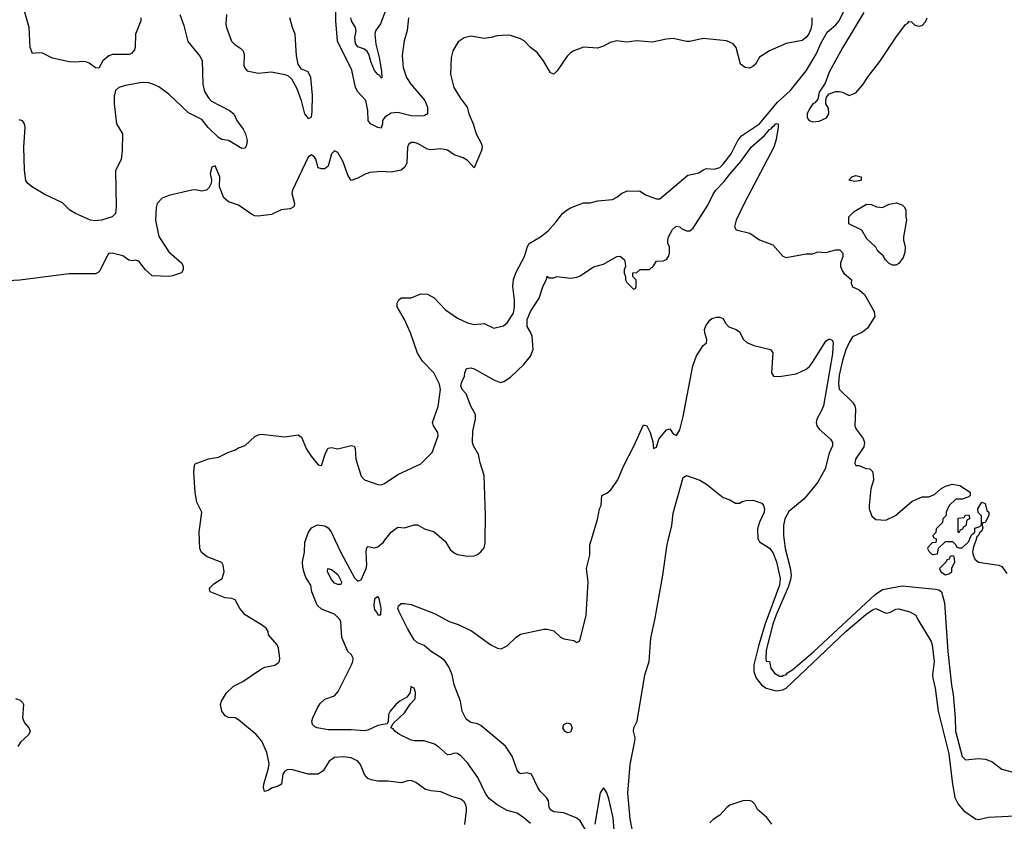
# Model space of a CAD drawing. Header units: inches. Extents: x 1552611 to 1694776, y 811966 to 917215.
# Tile 181 of 256: x 1632192 to 1638125, y 868307 to 873138. Entities that reach past the tile are written whole.
import ezdxf

# ---------------------------------------------------------------- set-up
doc = ezdxf.new("R2010")
doc.units = ezdxf.units.IN
doc.header["$MEASUREMENT"] = 0
doc.layers.add('B6836', color=7, linetype='Continuous')
doc.layers.add('B6837', color=7, linetype='Continuous')

msp = doc.modelspace()

# ---------------------------------------------------------------- linework, layer by layer
at = {"layer": 'B6836', "color": 5}
for points, elevation in [([(1634873.3, 868286.7), (1634884.7, 868370), (1634884.5, 868390), (1634878.1, 868410), (1634870, 868424.8), (1634850, 868440.7), (1634796.6, 868456.6), (1634730, 868484.4), (1634670, 868489.8), (1634637.8, 868497.8), (1634580, 868540.1), (1634550, 868553), (1634530, 868551.3), (1634490, 868538.7), (1634410, 868549.6), (1634350, 868549.6), (1634310, 868556.2), (1634290, 868564.5), (1634270, 868589.4), (1634245, 868650), (1634229.7, 868670), (1634190, 868689.8), (1634143.8, 868696.2), (1634090, 868690.6), (1634056.4, 868670), (1634021.6, 868610), (1633990.1, 868589.9), (1633930, 868589.9), (1633830, 868618.6), (1633803.6, 868616.4), (1633790, 868608.9), (1633777.4, 868590), (1633769.2, 868530), (1633750, 868518.7), (1633710, 868506.4), (1633690, 868492.5), (1633667.1, 868487.1), (1633661.8, 868510), (1633662.9, 868530), (1633692.2, 868627.8), (1633695.4, 868655.4), (1633682, 868722), (1633651, 868790), (1633617.4, 868830), (1633510, 868917.7), (1633490, 868929.8), (1633450, 868931.8), (1633430, 868942.6), (1633409.9, 868970), (1633402.4, 869010), (1633408.9, 869031.1), (1633438.7, 869081.3), (1633479.6, 869120.4), (1633537, 869150), (1633650, 869225.5), (1633670, 869235.5), (1633730, 869247.7), (1633750, 869261), (1633757.2, 869270), (1633759.3, 869290), (1633752, 869350), (1633742.9, 869370), (1633692.3, 869430), (1633689.4, 869450), (1633678, 869470), (1633650, 869491.8), (1633550, 869551.1), (1633519.3, 869590), (1633490, 869641.1), (1633470, 869650.5), (1633430, 869653.4), (1633339.6, 869690), (1633335.6, 869710), (1633341.5, 869718.5), (1633362.2, 869737.8), (1633411.8, 869770), (1633424.5, 869810), (1633418, 869850), (1633410, 869866), (1633321.5, 869901.5), (1633287.7, 869927.7), (1633276.9, 869950), (1633275, 870000)], 980), ([(1635270, 868292.7), (1635230, 868328.2), (1635190, 868355.1), (1635130, 868372), (1635070, 868405.4), (1635021.9, 868441.9), (1635001.8, 868470), (1634951.7, 868570), (1634890, 868658.3), (1634850, 868701), (1634830, 868714.8), (1634810, 868718), (1634790, 868709.6), (1634770, 868707.6), (1634716.1, 868756.1), (1634691.3, 868771.3), (1634630, 868791.7), (1634571.4, 868791.4), (1634550, 868796.2), (1634480.7, 868830), (1634452.7, 868850), (1634443.2, 868863.2), (1634429, 868870), (1634443.1, 868896.9), (1634510, 868961), (1634546, 869014), (1634574.2, 869045.8), (1634576.6, 869083.4), (1634570, 869109), (1634554.2, 869114.2), (1634550, 869122), (1634542, 869078), (1634525.5, 869054.5), (1634482.8, 869030), (1634458.8, 869010), (1634424.9, 868970), (1634414.8, 868950), (1634412, 868908), (1634405.4, 868894.6), (1634350, 868884.4), (1634290, 868856.5), (1634270, 868851.7), (1634190, 868858.2), (1634050, 868857.1), (1633985.1, 868870), (1633970, 868875.7), (1633955.7, 868890), (1633953.1, 868910), (1633958.5, 868930), (1633985.8, 868990), (1634003.2, 869016.8), (1634030, 869041.9), (1634090, 869063.9), (1634110.5, 869089.5), (1634192.3, 869250), (1634200.3, 869270), (1634201.7, 869290), (1634190.9, 869310.9), (1634169.5, 869330), (1634133.7, 869413.7), (1634128.2, 869508.2), (1634122, 869522), (1634090, 869554.7), (1634010, 869584.7), (1633985.6, 869610), (1633952, 869690), (1633946.6, 869730), (1633917, 869777), (1633905.9, 869805.9), (1633897.3, 869837.3), (1633896.6, 869870), (1633908.9, 869928.9), (1633910.4, 869989.6), (1633914.1, 870000)], 960), ([(1634092.9, 870000), (1634127.7, 869927.7), (1634210, 869773.1), (1634230, 869754.4), (1634250, 869762.8), (1634279.7, 869830), (1634284.7, 869850), (1634279.3, 869930), (1634283.3, 869956.7), (1634290, 869963.8), (1634330, 869954.7), (1634350, 869961), (1634383.4, 869990), (1634391.3, 870000)], 960), ([(1635630, 868208.7), (1635570, 868309.6), (1635550, 868326.6), (1635470, 868358.5), (1635410, 868364.2), (1635390, 868375.6), (1635382, 868390), (1635377.8, 868430), (1635365.7, 868450), (1635328.2, 868488.2), (1635314, 868510), (1635275.5, 868590), (1635250, 868599.5), (1635210, 868593.6), (1635200.3, 868600.3), (1635190, 868615.6), (1635159.1, 868699.1), (1635119.4, 868759.4), (1634970, 868884.6), (1634950, 868894.4), (1634910, 868902.1), (1634883.2, 868923.2), (1634858.5, 868970), (1634849.1, 869030), (1634809.9, 869129.9), (1634797.6, 869190), (1634777.5, 869237.5), (1634753.4, 869273.4), (1634732.5, 869292.5), (1634672.2, 869330), (1634630, 869365.3), (1634590, 869382.6), (1634570, 869400.5), (1634528.4, 869468.4), (1634478.7, 869570), (1634471, 869590), (1634474.3, 869605.7), (1634490, 869618.4), (1634510, 869619.9), (1634550, 869613.3), (1634696.4, 869556.4), (1634779.7, 869510), (1634833.3, 869493.3), (1634913.7, 869453.7), (1635030, 869371), (1635070.8, 869349.2), (1635093.6, 869346.4), (1635130, 869364.9), (1635183.5, 869416.5), (1635210, 869434), (1635350, 869463.7), (1635370, 869465.3), (1635410, 869454), (1635450, 869417.1), (1635470, 869406.4), (1635530, 869397.3), (1635550, 869384), (1635566.3, 869393.7), (1635605, 869550), (1635616.4, 869750), (1635607, 869830), (1635627.2, 869910), (1635627.7, 869972.3), (1635636.2, 870000)], 940), ([(1634750.2, 870000), (1634755.5, 869995.5), (1634785.4, 869945.4), (1634810, 869924.6), (1634830, 869914.3), (1634890, 869904.7), (1634930, 869905.8), (1634950, 869913.8), (1634970, 869930.2), (1634990, 869954.9), (1634996.5, 869983.5), (1634996.8, 870000)], 960), ([(1635890, 868217.2), (1635870, 868322), (1635856.1, 868476.1), (1635870.9, 868650), (1635899.1, 868790), (1635900.1, 868810), (1635890.9, 868850), (1635893.4, 868870), (1635912.2, 868910), (1635958.4, 869190), (1635984, 869270), (1635995.7, 869410), (1636021.3, 869530), (1636067.3, 869790), (1636094.2, 869974.2), (1636100.2, 870000)], 920), ([(1636645.2, 870000), (1636650.1, 869990.2), (1636710, 869953.4), (1636730, 869926.7), (1636752.9, 869870), (1636773.6, 869770), (1636769.5, 869730), (1636683, 869497), (1636645, 869370), (1636615.6, 869250), (1636615.3, 869210), (1636628.8, 869170), (1636661.1, 869130), (1636689.7, 869109.7), (1636750, 869092.9), (1636790, 869099), (1636810.1, 869109.9), (1637170, 869449.7), (1637290, 869554), (1637330, 869581.7), (1637350, 869589.1), (1637410, 869560.2), (1637435.8, 869564.2), (1637470, 869586), (1637490, 869586.3), (1637556, 869570), (1637590.6, 869550), (1637602.8, 869522.8), (1637683.7, 869390), (1637690, 869371), (1637702.8, 869270), (1637692.3, 869190), (1637694, 869170), (1637708.6, 869108.6), (1637727, 868970), (1637790, 868712.7), (1637812, 868530), (1637826.4, 868450), (1637846.7, 868410), (1637880.3, 868370), (1637950, 868322.4), (1637970, 868317.9), (1638030, 868331.2), (1638230, 868341.3)], 920), ([(1636798.2, 870000), (1636805.2, 869950), (1636834.5, 869834.5), (1636840.2, 869790), (1636837.1, 869762.9), (1636822.6, 869717.4), (1636750, 869551.4), (1636730, 869494.5), (1636690, 869338), (1636687, 869287), (1636690, 869271.3), (1636710.6, 869270.6), (1636718, 869230), (1636739.6, 869199.6), (1636770, 869182), (1636790, 869181), (1636793.4, 869186.6), (1636810, 869188.9), (1636818.9, 869201.1), (1636850, 869221.8), (1636976.4, 869330), (1637347.1, 869672.9), (1637390, 869704), (1637510, 869725.2), (1637710, 869705.3), (1637730, 869701.5), (1637746.3, 869690), (1637763.4, 869623.4), (1637784.8, 869330), (1637806.6, 869126.6), (1637816.9, 869070), (1637829.3, 868930), (1637830.8, 868850), (1637870, 868696.3), (1637890, 868677.3), (1637970, 868684.9), (1638010, 868680.7), (1638050, 868666.8), (1638110, 868621), (1638170, 868604.7)], 940), ([(1637713.4, 870000), (1637712.7, 869987.3), (1637690, 869986), (1637663.6, 869956.4), (1637662, 869950), (1637670, 869934), (1637690, 869914), (1637722, 869918), (1637727.3, 869952.7), (1637770, 869994), (1637812.7, 869992.7), (1637832.7, 869972.7), (1637838, 869958), (1637850, 869954), (1637870, 869954), (1637910, 869994), (1637912.7, 870000)], 960), ([(1637952.4, 870000), (1637938.8, 869961.2), (1637933.4, 869930), (1637936.3, 869910), (1637946.4, 869886.4), (1637968.4, 869868.4), (1638091.1, 869851.1), (1638110, 869842), (1638140.7, 869800.7)], 960), ([(1632167, 869047), (1632196.1, 869036.1), (1632210, 869022), (1632214.4, 869010), (1632210.3, 868930), (1632220.9, 868900.9), (1632247.7, 868870), (1632254.9, 868850), (1632248.4, 868830), (1632196.3, 868783.7), (1632181.7, 868758.3)], 980), ([(1635775.6, 868230), (1635767.2, 868327.2), (1635742, 868442), (1635730, 868478), (1635718, 868498), (1635710, 868508), (1635690, 868478), (1635657.1, 868290)], 940), ([(1636723.5, 868290), (1636694, 868330), (1636637.9, 868377.9), (1636621, 868410), (1636606.1, 868426.1), (1636590, 868432.4), (1636550, 868430.3), (1636470, 868403.2), (1636451.8, 868390), (1636410, 868344), (1636370, 868317.7), (1636350, 868296.8)], 920)]:
    msp.add_lwpolyline(points, dxfattribs=dict(at, elevation=elevation))
for points, elevation in [([(1637810, 869906), (1637798, 869902), (1637792.7, 869887.3), (1637778, 869882), (1637774, 869870), (1637734, 869830), (1637742, 869810), (1637770, 869792), (1637790, 869798), (1637808, 869810), (1637808.4, 869831.6), (1637826, 869870), (1637822, 869902)], 960), ([(1634126.4, 869733.6), (1634110, 869734), (1634090, 869741), (1634070, 869764.8), (1634047.4, 869810), (1634049.7, 869830.3), (1634070, 869824.6), (1634110, 869793.7), (1634131.8, 869750), (1634130, 869738)], 940), ([(1634350, 869661.3), (1634330, 869644.5), (1634325.9, 869610), (1634330, 869580.4), (1634345, 869565), (1634350, 869550.7), (1634368.7, 869551.3), (1634369.5, 869590.5), (1634359.1, 869650)], 960), ([(1635490, 868840.2), (1635476.1, 868850), (1635465.4, 868870), (1635471.6, 868890), (1635490, 868899.2), (1635510, 868895), (1635521.5, 868870), (1635510, 868844)], 920)]:
    msp.add_lwpolyline(points, close=True, dxfattribs=dict(at, elevation=elevation))
at = {"layer": 'B6837', "color": 5}
for points, elevation in [([(1634534, 873150), (1634526.8, 873073.2), (1634508.1, 873010), (1634497.5, 872922.5), (1634502, 872850), (1634523.5, 872790), (1634548.5, 872750), (1634633.4, 872650), (1634650.2, 872610), (1634650.2, 872570), (1634630, 872558.2), (1634604.1, 872555.9), (1634550, 872558.8), (1634470, 872578.8), (1634430, 872575), (1634392.7, 872550), (1634379.1, 872530), (1634379.1, 872510), (1634370, 872484), (1634350, 872487.6), (1634306.6, 872510), (1634291.8, 872530), (1634288.9, 872590), (1634277.4, 872650), (1634230, 872702.4), (1634215.2, 872730), (1634193.1, 872833.1), (1634107.7, 873007.7), (1634098, 873130), (1634097.1, 873290)], 960), ([(1634410.6, 873229.4), (1634366.2, 873113.8), (1634335.8, 873070), (1634331.8, 873050), (1634337.2, 872990), (1634358.9, 872910), (1634373, 872827), (1634374.9, 872790), (1634370, 872785.1), (1634361.2, 872801.2), (1634350, 872806.6), (1634330, 872832.4), (1634310, 872879.6), (1634295.8, 872930), (1634285.4, 872945.4), (1634270, 872959.9), (1634230, 872974.7), (1634214.7, 872994.7), (1634211.2, 873030), (1634219.8, 873070), (1634214.8, 873090), (1634191.7, 873130), (1634187.6, 873150)], 940), ([(1636964.8, 873150), (1636965.4, 873110), (1636959.4, 873080.6), (1636947.1, 873052.9), (1636930, 873031.5), (1636906.8, 873013.2), (1636810, 872994.6), (1636710, 872951), (1636650, 872912.4), (1636624.7, 872870), (1636610, 872855.3), (1636590, 872845.6), (1636562.9, 872850), (1636535.1, 872870), (1636509.6, 872970), (1636490, 872993), (1636450, 873009.7), (1636310, 873023.9), (1636230, 873007.4), (1636210, 873007.4), (1636130, 873024.8), (1636090, 873021), (1636002, 873002), (1635910, 873009.6), (1635850, 873001.5), (1635790, 873010.8), (1635750, 872999.8), (1635710, 872977.7), (1635674.3, 872965.7), (1635590, 872971.8), (1635530, 872949.8), (1635510, 872938.2), (1635490, 872918.5), (1635430, 872829.6), (1635410, 872809.4), (1635390, 872818), (1635348.5, 872890), (1635310, 872940.5), (1635270, 872971.1), (1635231, 873011), (1635210, 873022.8), (1635150, 873043.5), (1635130, 873045.3), (1635070, 873041.1), (1635030, 873029.7), (1634990, 873024.7), (1634910, 873038), (1634870, 873027.8), (1634834.7, 873005.3), (1634801.3, 872950), (1634792, 872910), (1634787.2, 872810), (1634808.8, 872730), (1634846.7, 872666.7), (1634888.2, 872610), (1634898.4, 872570), (1634924.9, 872510), (1634943.1, 872450), (1634975.3, 872390), (1634979.5, 872370), (1634973.7, 872350), (1634930, 872245.2), (1634889.7, 872289.7), (1634864.4, 872304.4), (1634810, 872323.5), (1634770, 872352.1), (1634730, 872359.3), (1634670, 872352.8), (1634650, 872358.4), (1634590, 872390.7), (1634570, 872397.8), (1634550, 872398.3), (1634535.2, 872384.8), (1634528.3, 872370), (1634524.3, 872275.7), (1634512.9, 872250), (1634490, 872231.8), (1634430, 872219.9), (1634370, 872223.1), (1634302.4, 872217.6), (1634270, 872205.4), (1634230, 872182.8), (1634190, 872169.6), (1634170, 872200.9), (1634142, 872282), (1634110, 872338), (1634090, 872347.3), (1634070.5, 872330), (1634050, 872255.3), (1634030, 872238), (1634010, 872238), (1633990, 872246), (1633976.6, 872296.6), (1633969.4, 872309.4), (1633950, 872324), (1633930, 872309.2), (1633835.6, 872110), (1633831.6, 872090), (1633847.2, 872030), (1633843.8, 872010), (1633822.3, 871997.7), (1633768.6, 871991.4), (1633710, 871964), (1633630, 871953.6), (1633610, 871955.6), (1633590, 871966), (1633510, 872019.7), (1633450, 872040.5), (1633423.3, 872063.3), (1633395.8, 872130), (1633397.6, 872190), (1633370, 872257.2), (1633350, 872249.2), (1633340.3, 872210), (1633347.4, 872170), (1633345.7, 872150), (1633334.2, 872125.8), (1633317.1, 872110), (1633290, 872104.2), (1633250, 872111.7), (1633230, 872110.8), (1633090, 872079), (1633050, 872061.5), (1633021.2, 872030), (1633013.9, 872006.1), (1633010.2, 871930), (1633030.5, 871830.5), (1633090, 871738), (1633170, 871670.7), (1633176.4, 871650), (1633177.1, 871630), (1633167.9, 871612.1), (1633113.2, 871593.2), (1633090, 871589.7), (1632990, 871593.6), (1632949.8, 871629.8), (1632910, 871682), (1632890, 871689.3), (1632870, 871683.7), (1632850.7, 871689.3), (1632814.2, 871714.2), (1632750, 871730.4), (1632730, 871728.1), (1632721.1, 871718.9), (1632674.9, 871625.1), (1632665.9, 871614.1), (1632650, 871605.4), (1632490, 871605.9), (1632192.8, 871567.2), (1632082.6, 871562.6)], 980), ([(1633157.5, 873170), (1633182, 873102), (1633206.2, 873006.2), (1633278.4, 872918.4), (1633292.6, 872892.6), (1633296.6, 872750), (1633305.9, 872705.9), (1633330, 872666), (1633347.3, 872647.3), (1633457.1, 872590), (1633482.4, 872570), (1633501.6, 872530), (1633538.6, 872478.5), (1633553, 872450), (1633563, 872410), (1633558, 872382), (1633550, 872364), (1633530, 872360.7), (1633450, 872409.9), (1633410, 872416.7), (1633390, 872427.3), (1633328.6, 872488.6), (1633290, 872537), (1633210, 872575.5), (1633090, 872688.4), (1633030, 872732.7), (1632995.1, 872750), (1632970, 872757.8), (1632930, 872758.4), (1632830, 872741.1), (1632790.1, 872729.9), (1632769.3, 872710.7), (1632762.4, 872677.6), (1632762.1, 872630), (1632775.2, 872510), (1632811.5, 872450), (1632810.8, 872349.2), (1632804.4, 872295.6), (1632770.3, 872229.7), (1632774.2, 872010), (1632770.2, 871970), (1632750, 871949.8), (1632686, 871930), (1632650, 871926), (1632619.3, 871930), (1632529.1, 871969.1), (1632494.5, 871990), (1632450, 872033.6), (1632343.7, 872083.7), (1632270, 872128.2), (1632242, 872150), (1632230, 872169.2), (1632220.7, 872230), (1632218.2, 872370), (1632225.4, 872490), (1632221.1, 872510), (1632210, 872527.3), (1632190, 872535.1)], 960), ([(1632922, 873150), (1632921.5, 873130), (1632890.4, 873050), (1632888.7, 872970), (1632884.3, 872955.7), (1632866.3, 872933.7), (1632851.8, 872928.2), (1632751.2, 872928.8), (1632730, 872921), (1632692.9, 872890), (1632670, 872846.6), (1632650, 872847), (1632610, 872875.1), (1632590, 872883.7), (1632570, 872886.6), (1632530, 872881.6), (1632490, 872883), (1632390, 872905.1), (1632330, 872936.4), (1632310, 872939.1), (1632270, 872934.7), (1632255.9, 872970), (1632248.6, 873090), (1632220.6, 873190)], 940), ([(1633275, 870000), (1633273.1, 870050), (1633289.6, 870169.6), (1633260.5, 870230), (1633250, 870288), (1633241.3, 870410), (1633246.3, 870453.7), (1633250, 870461), (1633330, 870491.3), (1633390, 870502), (1633446, 870530), (1633490, 870544.7), (1633510, 870558), (1633550, 870571.3), (1633610, 870626.8), (1633630, 870636.3), (1633650, 870639.1), (1633790, 870624), (1633870, 870636), (1633890, 870621), (1633919.5, 870550), (1633947.5, 870507.5), (1633990, 870456), (1634010, 870451.3), (1634034.9, 870525.1), (1634050, 870556), (1634070, 870560.5), (1634110, 870551.5), (1634190, 870571.7), (1634206.6, 870566.6), (1634212.7, 870552.7), (1634217.6, 870490), (1634250, 870387.3), (1634270, 870364.4), (1634350, 870336.5), (1634370, 870335.3), (1634390, 870342.6), (1634470, 870396.9), (1634610, 870460.3), (1634676.8, 870530), (1634713.3, 870630), (1634712.2, 870650), (1634685.1, 870690), (1634679.7, 870710), (1634713.7, 870806.3), (1634727.9, 870910), (1634720.8, 870940.8), (1634688.5, 871010), (1634619, 871079), (1634590, 871127.4), (1634547.7, 871250), (1634511.2, 871331.2), (1634467.6, 871407.6), (1634466.3, 871430), (1634476.3, 871450), (1634490, 871461.7), (1634550, 871460.8), (1634610, 871486.5), (1634650, 871483.2), (1634690, 871461.3), (1634757.8, 871390), (1634830, 871339.1), (1634890, 871310.2), (1634930, 871300.9), (1634990, 871306), (1635050, 871279.5), (1635107, 871293), (1635130, 871310.5), (1635166.6, 871370), (1635173.5, 871410), (1635173.1, 871450), (1635163.1, 871530), (1635168.3, 871571.7), (1635183.3, 871616.7), (1635234.6, 871710), (1635251.6, 871770), (1635261.6, 871790), (1635330, 871828.8), (1635375.6, 871864.4), (1635423.4, 871916.6), (1635463, 871970), (1635490, 871992.8), (1635510, 872004.3), (1635590, 872033.6), (1635630, 872034), (1635674.6, 872045.4), (1635764.9, 872055.1), (1635790, 872068), (1635817.2, 872090), (1635853, 872107), (1635930, 872104.4), (1635962.9, 872082.9), (1635994.8, 872070), (1636030, 872058.3), (1636050, 872059), (1636218.3, 872201.7), (1636284.2, 872215.8), (1636310, 872233.7), (1636330, 872240.5), (1636376.8, 872236.8), (1636410, 872248), (1636430, 872266.4), (1636478.9, 872330), (1636519.5, 872410), (1636541.4, 872438.6), (1636650, 872509.2), (1636758.9, 872641.1), (1636833.7, 872710), (1636930, 872829.6), (1636990.4, 872930), (1637021.2, 872998.8), (1637057.7, 873062.3), (1637110, 873106.7), (1637129.9, 873130), (1637162.1, 873197.9)], 980), ([(1633438.5, 873170), (1633434.3, 873110), (1633439, 873090), (1633468.4, 873008.4), (1633488.2, 872988.2), (1633525.1, 872965.1), (1633538.4, 872950), (1633544.9, 872930), (1633542.6, 872862.6), (1633550, 872842.8), (1633562.8, 872830), (1633630, 872814.9), (1633710, 872824.2), (1633790, 872808), (1633810, 872799.1), (1633830, 872780.7), (1633862.3, 872722.3), (1633888.2, 872650), (1633908.5, 872570), (1633930, 872542.8), (1633950, 872551.3), (1633955.3, 872584.7), (1633957.4, 872682.6), (1633946.3, 872790), (1633930, 872823.7), (1633890, 872839.3), (1633869.7, 872869.7), (1633859.5, 872919.5), (1633852.1, 873050), (1633836, 873090), (1633820.9, 873150)], 980), ([(1637279.1, 873180.9), (1637150, 872968.9), (1637070, 872821.7), (1637044.7, 872755.3), (1637010, 872701.2), (1637000.4, 872659.6), (1636982.5, 872637.5), (1636970, 872629.8), (1636950, 872601.5), (1636937.3, 872570), (1636935.9, 872550), (1636940.4, 872540.4), (1636949.6, 872529.6), (1636970, 872522.4), (1637010, 872526.2), (1637053.2, 872546.8), (1637067.8, 872570), (1637064.8, 872604.8), (1637049, 872630), (1637048.7, 872650), (1637054, 872670), (1637070, 872691.3), (1637110, 872706), (1637130, 872706), (1637150, 872701), (1637190, 872681), (1637230, 872697.3), (1637270, 872743.1), (1637304.2, 872795.8), (1637374, 872886), (1637470, 873030.3), (1637530, 873108), (1637543.5, 873116.5), (1637550, 873126.8), (1637565.4, 873125.4), (1637584.9, 873104.9), (1637610, 873098), (1637630, 873103.7), (1637650, 873124.4), (1637660.5, 873150)], 980), ([(1634996.8, 870000), (1634999.8, 870150), (1634991.5, 870390), (1634966.4, 870466.4), (1634957.5, 870517.5), (1634926.4, 870570), (1634921.2, 870590), (1634922.1, 870657.9), (1634938.3, 870730), (1634938.7, 870758.7), (1634910, 870809), (1634882, 870882), (1634859, 870910), (1634849.6, 870930), (1634854, 870950), (1634873.2, 870990), (1634874, 871010), (1634885.2, 871034.8), (1634910, 871038.8), (1634930, 871033.4), (1635050, 870966.8), (1635090, 870951), (1635110, 870958), (1635150, 870983.2), (1635230, 871059.6), (1635269.7, 871110), (1635285.1, 871150), (1635279.3, 871230), (1635270, 871255.3), (1635249.3, 871289.3), (1635250, 871330.8), (1635270, 871379.3), (1635321.2, 871458.8), (1635346.3, 871533.7), (1635367.3, 871572.7), (1635370, 871591.3), (1635382, 871582), (1635410, 871582), (1635429.3, 871590.7), (1635510, 871580.3), (1635550, 871586), (1635570, 871594), (1635650, 871648.9), (1635710, 871665.2), (1635790, 871710.4), (1635810, 871713), (1635836, 871690), (1635841, 871670), (1635842, 871650), (1635834, 871630), (1635834, 871610), (1635842, 871590), (1635842, 871570), (1635850, 871554), (1635890, 871514), (1635902, 871518), (1635906, 871530), (1635906, 871570), (1635886, 871590), (1635887.3, 871612.7), (1635910, 871614), (1635930, 871632), (1635987.3, 871632.7), (1636010, 871654), (1636030, 871682), (1636070, 871684.7), (1636090, 871692), (1636102, 871710), (1636108, 871730), (1636108, 871770), (1636098, 871790), (1636098, 871810), (1636102, 871830), (1636126.3, 871873.7), (1636147.5, 871892.5), (1636170, 871890.2), (1636179.9, 871879.9), (1636210, 871864.9), (1636230, 871866.3), (1636250, 871881.8), (1636339, 872021), (1636370, 872085.6), (1636387.2, 872110), (1636437.2, 872162.8), (1636470, 872207.8), (1636536.7, 872283.3), (1636599.8, 872370), (1636680.4, 872439.6), (1636710, 872475.8), (1636719.7, 872480.2), (1636730, 872494.8), (1636740.4, 872499.6), (1636745.2, 872510), (1636753.2, 872513.2), (1636762, 872510), (1636762, 872490), (1636750, 872415.3), (1636735.8, 872370), (1636557.3, 872030), (1636510, 871929.5), (1636499, 871890), (1636510, 871870.4), (1636590.5, 871850.5), (1636650, 871811), (1636730, 871780.5), (1636790, 871713.4), (1636810, 871704), (1636930, 871726.8), (1636970, 871726), (1637002, 871738), (1637050, 871734), (1637110, 871751), (1637134, 871750), (1637152, 871730), (1637152, 871710), (1637138, 871670), (1637138, 871650), (1637150, 871622), (1637158, 871610), (1637204.7, 871570), (1637202.8, 871550), (1637210, 871527.7), (1637250.7, 871510.7), (1637282, 871482), (1637339.9, 871379.9), (1637344, 871350), (1637300.3, 871279.7), (1637270, 871255.1), (1637210, 871225.6), (1637190, 871193), (1637170, 871148.2), (1637150, 871083), (1637130, 870994.5), (1637125.9, 870945.9), (1637130.2, 870910.2), (1637210, 870833.7), (1637223.7, 870810), (1637227, 870790), (1637224, 870690), (1637231.5, 870670), (1637273.9, 870613.9), (1637281.6, 870590), (1637277.4, 870562.6), (1637228.9, 870490), (1637223.5, 870463.5), (1637230, 870452), (1637250, 870451.3), (1637290, 870432), (1637314, 870430), (1637330, 870414), (1637335.3, 870395.3), (1637336.8, 870363.2), (1637321, 870310), (1637311, 870210), (1637311.3, 870190), (1637326.4, 870146.4), (1637350, 870124.7), (1637410, 870122), (1637468, 870150), (1637570, 870236), (1637630, 870262), (1637670, 870262), (1637703.1, 870276.9), (1637742, 870310), (1637770, 870327.3), (1637810, 870339.1), (1637856, 870330), (1637918, 870290), (1637918, 870270), (1637910, 870262), (1637871.6, 870248.4), (1637832.7, 870247.3), (1637792, 870210), (1637774, 870170), (1637774, 870150), (1637754, 870130), (1637752.7, 870107.3), (1637714, 870070), (1637712.7, 870047.3), (1637694, 870030), (1637698, 870018), (1637714, 870010), (1637713.4, 870000)], 960), ([(1635636.2, 870000), (1635674.5, 870125.5), (1635686.3, 870190), (1635694.8, 870210), (1635700.5, 870270), (1635730, 870284.4), (1635754.8, 870305.2), (1635796.1, 870364), (1635830, 870447), (1635892.5, 870567.5), (1635950, 870696), (1635970.7, 870690.7), (1635990.7, 870650.7), (1636006, 870594), (1636010, 870554), (1636030, 870562), (1636044, 870610), (1636090, 870666), (1636110, 870672), (1636130, 870642), (1636150, 870631), (1636170, 870666.8), (1636190, 870747.3), (1636248.6, 871051.4), (1636270, 871112.4), (1636310, 871173.4), (1636329.5, 871190.5), (1636332.3, 871210), (1636319.6, 871250), (1636318.4, 871270), (1636326.7, 871293.3), (1636350, 871326), (1636363.2, 871336.8), (1636390, 871346), (1636410, 871346), (1636430, 871338), (1636442.8, 871310), (1636465.8, 871285.8), (1636510, 871270.6), (1636530, 871256.3), (1636554, 871210), (1636572.8, 871192.8), (1636615, 871175.1), (1636716.5, 871150), (1636729, 871130), (1636722, 871010), (1636734, 870990), (1636770, 870987.3), (1636870, 871004.4), (1636930, 871032.2), (1636950, 871048.4), (1636970, 871075.5), (1637050, 871200.7), (1637070, 871214.8), (1637087.3, 871207.3), (1637093.1, 871193.1), (1637090, 871124), (1637034.5, 870810), (1637021.9, 870778.1), (1636994.3, 870730), (1636990.3, 870710), (1636994.6, 870690), (1637009.1, 870670), (1637077.5, 870610), (1637089.4, 870590), (1637089.4, 870570), (1637070, 870525.2), (1637045.6, 870430), (1637001.6, 870350), (1636919.7, 870250), (1636826, 870174), (1636801.8, 870130), (1636793.9, 870090), (1636794, 870030), (1636798.2, 870000)], 940), ([(1636100.2, 870000), (1636121.1, 870090), (1636130, 870163.1), (1636190, 870379.3), (1636210, 870390.6), (1636290, 870362.8), (1636330, 870338.8), (1636430, 870258), (1636470, 870244.7), (1636504.5, 870224.5), (1636530, 870224), (1636545.6, 870234.4), (1636570, 870241.1), (1636610, 870243.1), (1636663.7, 870223.7), (1636674.3, 870210), (1636679.7, 870190), (1636676.8, 870170), (1636649.3, 870110), (1636638.2, 870070), (1636640.2, 870010), (1636645.2, 870000)], 920), ([(1637912.7, 870000), (1637927.3, 870032.7), (1637946, 870050), (1637947.3, 870072.7), (1637976.4, 870083.6), (1637987.3, 870092.7), (1637987.3, 870147.3), (1637967.3, 870167.3), (1637966, 870190), (1637990, 870231), (1638010, 870222), (1638019.6, 870179.6), (1638030.6, 870170), (1638030.7, 870150), (1638010, 870108), (1637994, 870106), (1637991.3, 870088.7), (1637994.8, 870074.8), (1637990, 870058), (1637975.3, 870044.7), (1637970, 870028.7), (1637959.6, 870020.4), (1637952.4, 870000)], 960), ([(1633914.1, 870000), (1633930, 870045.5), (1633950, 870074.9), (1633987.3, 870092.7), (1634030, 870088.2), (1634050, 870075.8), (1634070, 870047.8), (1634092.9, 870000)], 960), ([(1634391.3, 870000), (1634430, 870049.2), (1634470, 870078.7), (1634510, 870076.4), (1634570, 870093.1), (1634590, 870092.9), (1634632.2, 870070), (1634690, 870051.3), (1634750.2, 870000)], 960)]:
    msp.add_lwpolyline(points, dxfattribs=dict(at, elevation=elevation))
at = {"layer": 'B6837', "color": 5, "elevation": 960}
for points in [[(1637222.7, 872162.7), (1637188, 872170), (1637206, 872190), (1637230, 872198), (1637262, 872190), (1637262, 872170), (1637250, 872166.6)], [(1637450, 871658), (1637430, 871668), (1637408, 871690), (1637394.6, 871714.6), (1637363.1, 871743.1), (1637350, 871766), (1637296.4, 871816.4), (1637266, 871870), (1637187.3, 871907.3), (1637188, 871950), (1637219, 871981), (1637293.6, 872026.4), (1637323.5, 872023.5), (1637354, 872010), (1637390, 872006.8), (1637430, 872026), (1637474.8, 872034.8), (1637510, 872022), (1637522, 872010), (1637531.1, 871991.1), (1637531.3, 871950), (1637536, 871930), (1637517.3, 871830), (1637517.3, 871810), (1637526.8, 871770), (1637525.4, 871734.6), (1637515.3, 871704.7), (1637490, 871668), (1637470, 871658)], [(1637850, 870046), (1637846, 870050), (1637847.3, 870132.7), (1637882, 870138), (1637890, 870154), (1637912.7, 870152.7), (1637914, 870130), (1637898, 870122), (1637892.7, 870087.3), (1637878, 870082), (1637872.7, 870067.3), (1637858, 870062)]]:
    msp.add_lwpolyline(points, close=True, dxfattribs=at)

doc.saveas('drawing.dxf')
